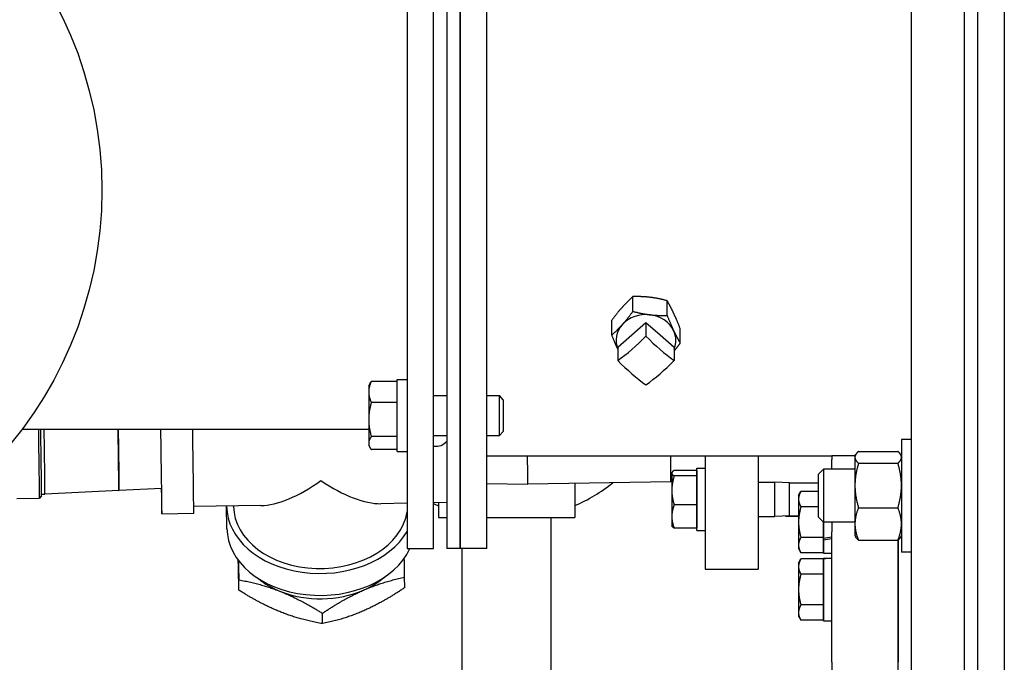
# Model space of a CAD drawing. Header units: inches. Extents: x 24 to 1128, y -74 to 748.
# Tile 126 of 256: x 411.52 to 420.79, y 213.05 to 219.1. Entities that reach past the tile are written whole.
import ezdxf

# ---------------------------------------------------------------- set-up
doc = ezdxf.new("R2010")
doc.units = ezdxf.units.IN
doc.header["$LTSCALE"] = 32
doc.header["$MEASUREMENT"] = 0
doc.layers.add('Visible (ANSI)', color=7, linetype='Continuous', lineweight=30)

msp = doc.modelspace()

# ---------------------------------------------------------------- linework, layer by layer
at = {"layer": 'Visible (ANSI)'}
for p, q in [((420.53905, 184.86766), (420.53905, 250.36766)), ((420.78905, 250.36766), (420.78905, 184.86766)), ((419.91405, 194.61766), (419.91405, 235.73244)), ((420.41405, 194.61766), (420.41405, 235.34617)), ((415.16405, 220.72771), (415.16405, 214.11766)), ((415.41405, 214.11766), (415.41405, 220.72414)), ((415.91405, 214.11766), (415.91405, 220.75582)), ((415.53905, 220.65736), (415.53905, 214.11766)), ((415.66405, 220.65557), (415.66405, 214.11766)), ((415.66405, 214.11766), (415.66405, 220.65557)), ((417.29121, 216.35186), (417.29121, 216.49071)), ((417.61325, 216.31368), (417.61325, 216.45254)), ((417.09201, 216.12941), (417.09201, 216.26827)), ((417.28147, 216.13098), (417.41405, 216.2458)), ((417.41405, 216.2458), (417.41405, 216.11839)), ((417.41405, 216.2458), (417.54664, 216.13098)), ((417.7361, 216.05306), (417.7361, 216.19192)), ((417.14889, 216.01616), (417.28147, 216.13098)), ((417.54664, 216.13098), (417.67922, 216.01616)), ((417.14889, 216.01616), (417.14889, 215.88875)), ((417.67922, 216.01616), (417.67922, 215.88875)), ((414.80205, 215.65234), (414.81514, 215.67501)), ((414.80205, 215.65234), (414.80205, 215.59361)), ((415.07005, 215.69287), (414.82715, 215.69287)), ((415.07005, 215.71134), (415.16405, 215.71134)), ((415.07005, 215.03134), (415.07005, 215.71134)), ((414.80205, 215.59361), (414.80205, 215.33358)), ((415.41405, 215.55884), (415.53905, 215.55884)), ((415.91405, 215.55884), (416.03289, 215.55884)), ((416.07006, 215.5205), (416.03289, 215.55884)), ((416.03289, 215.18384), (416.03289, 215.55884)), ((415.07005, 215.49435), (414.82715, 215.49435)), ((416.07006, 215.5205), (416.07006, 215.22218)), ((414.80205, 215.33358), (414.80205, 215.11132)), ((411.53905, 215.24266), (414.80205, 215.24266)), ((415.07005, 215.17282), (414.82715, 215.17282)), ((415.41405, 215.18384), (415.53905, 215.18384)), ((415.91405, 215.18384), (416.03289, 215.18384)), ((416.07006, 215.22218), (416.03289, 215.18384)), ((414.80205, 215.11132), (414.80205, 215.09034)), ((414.80205, 215.09034), (414.81514, 215.06768)), ((419.91405, 215.14681), (419.82025, 215.14681)), ((419.82025, 215.14681), (419.82025, 214.08431)), ((415.07005, 215.04982), (414.82715, 215.04982)), ((415.07005, 215.03134), (415.16405, 215.03134)), ((415.91405, 214.99266), (419.16405, 214.99266)), ((417.97009, 214.99266), (417.97009, 213.92471)), ((418.47009, 214.99266), (418.47009, 213.92471)), ((419.38347, 214.99266), (419.16405, 214.99266)), ((419.16405, 214.99266), (419.16405, 214.95578)), ((419.38225, 214.99056), (419.38989, 215.00379)), ((419.38225, 214.99056), (419.38225, 214.97778)), ((419.38225, 214.97778), (419.38225, 214.71262)), ((419.41575, 215.03382), (419.78676, 215.03382)), ((419.82025, 214.99056), (419.81262, 215.00379)), ((419.82025, 214.99266), (419.81904, 214.99266)), ((419.16405, 214.86556), (419.16405, 214.95578)), ((419.41575, 214.92175), (419.78676, 214.92175)), ((417.65708, 214.83242), (417.65952, 214.83665)), ((417.65708, 214.83242), (417.65708, 214.82827)), ((417.65708, 214.82827), (417.65708, 214.66604)), ((417.89208, 214.85447), (417.67941, 214.85447)), ((417.89208, 214.80206), (417.67941, 214.80206)), ((417.89208, 214.85447), (417.89208, 214.82827)), ((417.89208, 214.83242), (417.89209, 214.83242)), ((417.89208, 214.82827), (417.89208, 214.80206)), ((417.89208, 214.80206), (417.89208, 214.66604)), ((417.89209, 214.87542), (417.97009, 214.87542)), ((417.89209, 214.28942), (417.89209, 214.87542)), ((419.03905, 214.81837), (419.08483, 214.86556)), ((419.03905, 214.41275), (419.03905, 214.81837)), ((419.38225, 214.86556), (419.08483, 214.86556)), ((419.08483, 214.86556), (419.08483, 214.36556)), ((415.91405, 214.73147), (416.30089, 214.72552)), ((417.64855, 214.74689), (416.30089, 214.72552)), ((416.7428, 214.73253), (416.7428, 214.41214)), ((417.65708, 214.74729), (417.64855, 214.74689)), ((418.47009, 214.74442), (418.62819, 214.74442)), ((418.76709, 214.73867), (418.62819, 214.74442)), ((418.62819, 214.42042), (418.62819, 214.74442)), ((418.76709, 214.73867), (419.03905, 214.73867)), ((418.76709, 214.42617), (418.76709, 214.73867)), ((419.38225, 214.71262), (419.38225, 214.3504)), ((411.72065, 214.61354), (411.70128, 214.59355)), ((411.72099, 214.63126), (411.75256, 214.63176)), ((412.44826, 214.66443), (411.75256, 214.63176)), ((412.44826, 214.66443), (412.45283, 214.6645)), ((412.85008, 214.68316), (412.45283, 214.6645)), ((417.65708, 214.66604), (417.65708, 214.42019)), ((417.89208, 214.66604), (417.89208, 214.53001)), ((418.85105, 214.61766), (418.87338, 214.65634)), ((418.85105, 214.61766), (418.85105, 214.58417)), ((419.03905, 214.65634), (418.87338, 214.65634)), ((411.48783, 214.59016), (411.70127, 214.59354)), ((413.78769, 214.52315), (413.15417, 214.5131)), ((413.46665, 214.30823), (413.46426, 214.51494)), ((413.52926, 214.51569), (413.52922, 214.51905)), ((415.16405, 214.54497), (414.91761, 214.54106)), ((415.53905, 214.55092), (415.41405, 214.54894)), ((415.4603, 214.54967), (415.4603, 214.41214)), ((417.89208, 214.53001), (417.67941, 214.53001)), ((417.89208, 214.53001), (417.89208, 214.42019)), ((418.85105, 214.58417), (418.85105, 214.36766)), ((419.03905, 214.512), (418.87338, 214.512)), ((413.15384, 214.44809), (412.85388, 214.44333)), ((417.65708, 214.42019), (417.65708, 214.33242)), ((417.89208, 214.42019), (417.89208, 214.31037)), ((418.47009, 214.42042), (418.62819, 214.42042)), ((418.76709, 214.42617), (418.62819, 214.42042)), ((418.76709, 214.42617), (418.85105, 214.42617)), ((419.41575, 214.50349), (419.78676, 214.50349)), ((415.4603, 214.41214), (415.53905, 214.41214)), ((415.91405, 214.41214), (416.7428, 214.41214)), ((416.52155, 212.72464), (416.52155, 214.41214)), ((417.65708, 214.33242), (417.65952, 214.3282)), ((417.89208, 214.33242), (417.89209, 214.33242)), ((418.85105, 214.36766), (418.85105, 214.15116)), ((419.03905, 214.41275), (419.08483, 214.36556)), ((419.38225, 214.36556), (419.08483, 214.36556)), ((419.08605, 214.36556), (419.08605, 214.22333)), ((419.08605, 214.21771), (419.08605, 214.36556)), ((419.16405, 214.36556), (419.16405, 214.2749)), ((419.38225, 214.3504), (419.38225, 214.24056)), ((417.89208, 214.31037), (417.67941, 214.31037)), ((417.89209, 214.28942), (417.97009, 214.28942)), ((419.16405, 213.0474), (419.16405, 214.2749)), ((419.38225, 214.24056), (419.38989, 214.22733)), ((419.82025, 214.24056), (419.81262, 214.22733)), ((418.85105, 214.15116), (418.85105, 214.11766)), ((419.08605, 214.22333), (418.87338, 214.22333)), ((419.08605, 214.22333), (419.08605, 214.15116)), ((419.08605, 214.20128), (419.08605, 214.21771)), ((419.08605, 214.07466), (419.08605, 214.20128)), ((419.08605, 214.15116), (419.08605, 214.07899)), ((419.41575, 214.1973), (419.78676, 214.1973)), ((419.78905, 213.0474), (419.78905, 214.19939)), ((419.78905, 214.19939), (419.78905, 213.0474)), ((415.16405, 214.11766), (415.41405, 214.11766)), ((415.66405, 214.11766), (415.53905, 214.11766)), ((415.91405, 214.11766), (415.66405, 214.11766)), ((415.68155, 212.72464), (415.68155, 214.11766)), ((418.85105, 214.11766), (418.87338, 214.07899)), ((419.08605, 214.07899), (418.87338, 214.07899)), ((419.08605, 214.11766), (419.08605, 214.11766)), ((419.08605, 214.07466), (419.16405, 214.07466)), ((419.91405, 214.08431), (419.82025, 214.08431)), ((418.85105, 213.98174), (418.87338, 214.02042)), ((418.85105, 213.98174), (418.85105, 213.94825)), ((419.08605, 214.02042), (418.87338, 214.02042)), ((419.08605, 214.02474), (419.10876, 214.02474)), ((419.08605, 214.02471), (419.08605, 214.02474)), ((419.08605, 214.0238), (419.08605, 214.02471)), ((419.08605, 213.43874), (419.08605, 214.0238)), ((419.08605, 214.02042), (419.08605, 213.94825)), ((419.08605, 213.98174), (419.08605, 213.98174)), ((417.97009, 213.92471), (418.47009, 213.92471)), ((418.85105, 213.94825), (418.85105, 213.73174)), ((419.08605, 213.87608), (418.87338, 213.87608)), ((419.08605, 213.94825), (419.08605, 213.87608)), ((419.08605, 213.87608), (419.08605, 213.73174)), ((413.57983, 213.72588), (413.5787, 213.82352)), ((415.14212, 213.75066), (415.14099, 213.84829)), ((418.85105, 213.73174), (418.85105, 213.51523)), ((419.08605, 213.73174), (419.08605, 213.5874)), ((419.08605, 213.5874), (418.87338, 213.5874)), ((419.08605, 213.5874), (419.08605, 213.51523)), ((414.36743, 213.41145), (414.3663, 213.50909)), ((418.85105, 213.51523), (418.85105, 213.48174)), ((419.08605, 213.51523), (419.08605, 213.44307)), ((418.85105, 213.48174), (418.87338, 213.44307)), ((419.08605, 213.44307), (418.87338, 213.44307)), ((419.08605, 213.48174), (419.08605, 213.48174)), ((419.08605, 213.43874), (419.16405, 213.43874)), ((419.16405, 213.0474), (419.16405, 212.47481)), ((419.78905, 212.47481), (419.78905, 213.0474))]:
    msp.add_line(p, q, dxfattribs=at)
msp.add_circle((408.53905, 217.49266), 3.75, dxfattribs=at)
for centre, radius, start, end in [((415.43933, 215.20666), 0.125, 258.333568, 322.91924), ((416.10155, 215.98714), 1.6, 293.627027, 308.68641), ((416.10155, 215.98714), 1.6, 244.55227, 246.372973), ((418.78905, 215.42256), 1, 266.426063, 273.554392)]:
    msp.add_arc(centre, radius, start, end, dxfattribs=at)
for centre, major_axis, ratio, start_param, end_param in [((417.41405, 216.07866), (-0.2815, 0), 0.8660254, 4.5763499, 5.6235474), ((417.41405, 216.07866), (0.2815, 0), 0.8660254, 0.3875597, 1.4347572), ((417.41405, 216.07866), (-0.2815, 0), 0.8660254, 5.6235474, 6.6255253), ((417.28147, 216.45448), (0.60301, 0.69629), 0.3535534, 4.1198009, 4.5297837), ((417.54664, 216.45448), (0.60301, -0.69629), 0.3535534, 4.8949943, 5.3049771), ((417.41405, 216.07866), (0.2815, 0), 0.8660254, 5.9408453, 6.670745), ((417.28147, 216.22484), (-0.60301, 0.69629), 0.3535534, 1.7534016, 2.1633844), ((417.54664, 216.22484), (-0.60301, -0.69629), 0.3535534, 0.9782082, 1.388191), ((411.68991, 215.30999), (0.01136, -0.71645), 0.004087, 0, 1.4766243), ((411.70959, 215.3103), (0.01105, -0.69676), 0.004087, 0.0040871, 1.4735076), ((411.74179, 215.31081), (0.01077, -0.67905), 0.004087, 0, 1.4702072), ((412.43784, 215.32185), (0.01042, -0.65742), 0.004087, 0.000127, 1.4499929), ((412.4424, 215.32192), (0.01042, -0.65742), 0.004087, 0, 1.4498819), ((412.83985, 215.32822), (0.01403, -0.88489), 0.004087, 5.5293461, 7.7570782), ((413.13981, 215.33298), (0.01403, -0.88489), 0.004087, 0, 1.468491), ((416.29047, 215.38294), (0.01042, -0.65742), 0.004087, 6.2830576, 7.2183353), ((417.63813, 215.40431), (0.01042, -0.65742), 0.004087, 0, 0.8941251), ((414.33965, 215.352), (-0.74382, -0.7645), 0.4307106, 0.4082616, 1.1684659), ((414.33965, 215.352), (0.76316, -0.74252), 0.427376, 5.1206506, 5.8808549), ((414.34921, 214.52517), (-0.88494, -0.01023), 0.7246892, 6.2783836, 9.0156318), ((414.34921, 214.52517), (-0.81995, -0.00948), 0.7246892, 0, 3.0213349), ((414.35159, 214.31846), (-0.88494, -0.01023), 0.7246892, 0, 2.80723), ((419.10876, 214.36766), (1.66154, 0.25566), 0.0861395, 4.685471, 4.7324179), ((419.21935, 214.36766), (1.66154, 0.25566), 0.0861395, 4.6188323, 4.6658527), ((419.10876, 213.73174), (1.66169, 0), 0.176327, 1.5375137, 1.5844606), ((419.21935, 213.73174), (1.66169, 0), 0.176327, 1.6040789, 1.6510993), ((414.35284, 214.2108), (-0.7812, -0.00903), 0.7246892, 0.707058, 1.0531287), ((414.35284, 214.2108), (-0.7812, -0.00903), 0.7246892, 2.1003263, 2.4345347), ((414.35284, 214.2108), (-0.7812, -0.00903), 0.7246892, 1.0531287, 2.1003263)]:
    msp.add_ellipse(centre, major_axis=major_axis, ratio=ratio, start_param=start_param, end_param=end_param, dxfattribs=at)
for points, weights in [([(417.29121, 216.49071), (417.23783, 216.44368), (417.19161, 216.39206)], [1, 1.0379548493, 1]), ([(417.45223, 216.4842), (417.3775, 216.49306), (417.29121, 216.49071)], [1, 1.0379548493, 1]), ([(417.61325, 216.45254), (417.52696, 216.47534), (417.45223, 216.4842)], [1, 1.0379548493, 1]), ([(417.19161, 216.39206), (417.14538, 216.34044), (417.09201, 216.26827)], [1, 1.0379548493, 1]), ([(417.67468, 216.3348), (417.64617, 216.39528), (417.61325, 216.45254)], [1, 1.0379548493, 1]), ([(417.19161, 216.22806), (417.23783, 216.27968), (417.29121, 216.35186)], [1, 1.0379548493, 1]), ([(417.29121, 216.35186), (417.3775, 216.32906), (417.45223, 216.3202)], [1, 1.0379548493, 1]), ([(417.45223, 216.3202), (417.52696, 216.31134), (417.61325, 216.31368)], [1, 1.0379548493, 1]), ([(417.61325, 216.31368), (417.64617, 216.23128), (417.67468, 216.1708)], [1, 1.0379548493, 1]), ([(417.7361, 216.19192), (417.70318, 216.27432), (417.67468, 216.3348)], [1, 1.0379548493, 1]), ([(417.09201, 216.12941), (417.14538, 216.17644), (417.19161, 216.22806)], [1, 1.0379548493, 1]), ([(417.14889, 215.99624), (417.12248, 216.05313), (417.09201, 216.12941)], [1.00539208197, 1.03503403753, 1]), ([(417.67468, 216.1708), (417.70318, 216.11032), (417.7361, 216.05306)], [1, 1.0379548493, 1]), ([(417.7361, 216.05306), (417.70604, 216.01241), (417.67922, 215.97942)], [1, 1.02102721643, 1.01875602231]), ([(414.82715, 215.69287), (414.80205, 215.63968), (414.80205, 215.59361)], [1, 1.0379548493, 1]), ([(414.81514, 215.67501), (414.82012, 215.68364), (414.82715, 215.69287)], [1.01504930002, 1.0103434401, 1]), ([(414.80205, 215.59361), (414.80205, 215.54754), (414.82715, 215.49435)], [1, 1.0379548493, 1]), ([(414.82715, 215.49435), (414.80205, 215.40819), (414.80205, 215.33358)], [1, 1.0379548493, 1]), ([(414.80205, 215.33358), (414.80205, 215.25897), (414.82715, 215.17282)], [1, 1.0379548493, 1]), ([(414.82715, 215.17282), (414.80205, 215.13986), (414.80205, 215.11132)], [1, 1.0379548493, 1]), ([(414.80205, 215.11132), (414.80205, 215.08277), (414.82715, 215.04982)], [1, 1.0379548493, 1]), ([(419.41575, 215.03382), (419.38225, 215.00379), (419.38225, 214.97778)], [1, 1.0379548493, 1]), ([(419.38225, 214.97778), (419.38225, 214.95178), (419.41575, 214.92175)], [1, 1.0379548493, 1]), ([(419.82025, 214.97778), (419.82025, 215.00379), (419.78676, 215.03382)], [1, 1.0379548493, 1]), ([(419.78676, 214.92175), (419.82025, 214.95178), (419.82025, 214.97778)], [1, 1.0379548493, 1]), ([(419.41575, 214.92175), (419.38225, 214.80968), (419.38225, 214.71262)], [1, 1.0379548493, 1]), ([(419.82025, 214.71262), (419.82025, 214.80968), (419.78676, 214.92175)], [1, 1.0379548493, 1]), ([(417.67941, 214.85447), (417.65708, 214.84043), (417.65708, 214.82827)], [1, 1.0379548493, 1]), ([(417.65708, 214.82827), (417.65708, 214.81611), (417.67941, 214.80206)], [1, 1.0379548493, 1]), ([(417.67941, 214.80206), (417.65708, 214.72917), (417.65708, 214.66604)], [1, 1.0379548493, 1]), ([(419.38225, 214.71262), (419.38225, 214.61556), (419.41575, 214.50349)], [1, 1.0379548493, 1]), ([(419.78676, 214.50349), (419.82025, 214.61556), (419.82025, 214.71262)], [1, 1.0379548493, 1]), ([(417.65708, 214.66604), (417.65708, 214.60291), (417.67941, 214.53001)], [1, 1.0379548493, 1]), ([(418.87338, 214.65634), (418.85105, 214.61766), (418.85105, 214.58417)], [1, 1.0379548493, 1]), ([(417.67941, 214.53001), (417.65708, 214.47116), (417.65708, 214.42019)], [1, 1.0379548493, 1]), ([(418.85105, 214.58417), (418.85105, 214.55068), (418.87338, 214.512)], [1, 1.0379548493, 1]), ([(418.87338, 214.512), (418.85105, 214.43465), (418.85105, 214.36766)], [1, 1.0379548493, 1]), ([(417.65708, 214.42019), (417.65708, 214.36922), (417.67941, 214.31037)], [1, 1.0379548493, 1]), ([(419.41575, 214.50349), (419.38225, 214.42145), (419.38225, 214.3504)], [1, 1.0379548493, 1]), ([(419.82025, 214.3504), (419.82025, 214.42145), (419.78676, 214.50349)], [1, 1.0379548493, 1]), ([(417.67941, 214.31037), (417.66434, 214.31985), (417.65952, 214.3282)], [1, 1.02530504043, 1.0168676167]), ([(418.85105, 214.36766), (418.85105, 214.30068), (418.87338, 214.22333)], [1, 1.0379548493, 1]), ([(419.38225, 214.3504), (419.38225, 214.27935), (419.41575, 214.1973)], [1, 1.0379548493, 1]), ([(419.78676, 214.1973), (419.82025, 214.27935), (419.82025, 214.3504)], [1, 1.0379548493, 1]), ([(418.87338, 214.22333), (418.85105, 214.18465), (418.85105, 214.15116)], [1, 1.0379548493, 1]), ([(418.85105, 214.15116), (418.85105, 214.11766), (418.87338, 214.07899)], [1, 1.0379548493, 1]), ([(419.41575, 214.1973), (419.39809, 214.21314), (419.38989, 214.22733)], [1, 1.01965956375, 1.01895290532]), ([(419.81262, 214.22733), (419.80442, 214.21314), (419.78676, 214.1973)], [1.01895290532, 1.01965956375, 1]), ([(413.57393, 214.00462), (413.5739, 214.00639), (413.57386, 214.00816)], [1.35541137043, 1.35541137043, 1.35539818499]), ([(413.57983, 213.72588), (413.57693, 213.85295), (413.57393, 214.00462)], [1.25809721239, 1.35541137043, 1.35541137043]), ([(413.57537, 214.00617), (413.57691, 213.92338), (413.5787, 213.82352)], [1.32368938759, 1.29985061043, 1.25809721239]), ([(415.14099, 213.84829), (415.13923, 213.94653), (415.13771, 214.0282)], [1.25809721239, 1.29914927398, 1.32288348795]), ([(418.87338, 214.02042), (418.85105, 213.98174), (418.85105, 213.94825)], [1, 1.0379548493, 1]), ([(418.85105, 213.94825), (418.85105, 213.91475), (418.87338, 213.87608)], [1, 1.0379548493, 1]), ([(418.87338, 213.87608), (418.85105, 213.79873), (418.85105, 213.73174)], [1, 1.0379548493, 1]), ([(413.5787, 213.82352), (413.78918, 213.78734), (413.97195, 213.71438)], [1.25809721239, 1.35541137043, 1.35541137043]), ([(414.75309, 213.72677), (414.93286, 213.80548), (415.14099, 213.84829)], [1.35541137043, 1.35541137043, 1.25809721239]), ([(413.97418, 213.52059), (413.79142, 213.59355), (413.57983, 213.72588)], [1.35541137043, 1.35541137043, 1.25809721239]), ([(413.97195, 213.71438), (414.15471, 213.64142), (414.3663, 213.50909)], [1.35541137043, 1.35541137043, 1.25809721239]), ([(414.3663, 213.50909), (414.57332, 213.64805), (414.75309, 213.72677)], [1.25809721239, 1.35541137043, 1.35541137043]), ([(415.14212, 213.75066), (414.9351, 213.61169), (414.75533, 213.53298)], [1.25809721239, 1.35541137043, 1.35541137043]), ([(418.85105, 213.73174), (418.85105, 213.66475), (418.87338, 213.5874)], [1, 1.0379548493, 1]), ([(418.87338, 213.5874), (418.85105, 213.54873), (418.85105, 213.51523)], [1, 1.0379548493, 1]), ([(414.36743, 213.41145), (414.15695, 213.44763), (413.97418, 213.52059)], [1.25809721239, 1.35541137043, 1.35541137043]), ([(414.75533, 213.53298), (414.57556, 213.45426), (414.36743, 213.41145)], [1.35541137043, 1.35541137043, 1.25809721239]), ([(418.85105, 213.51523), (418.85105, 213.48174), (418.87338, 213.44307)], [1, 1.0379548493, 1])]:
    msp.add_rational_spline(points, weights, degree=2, dxfattribs=at)

doc.saveas('drawing.dxf')
